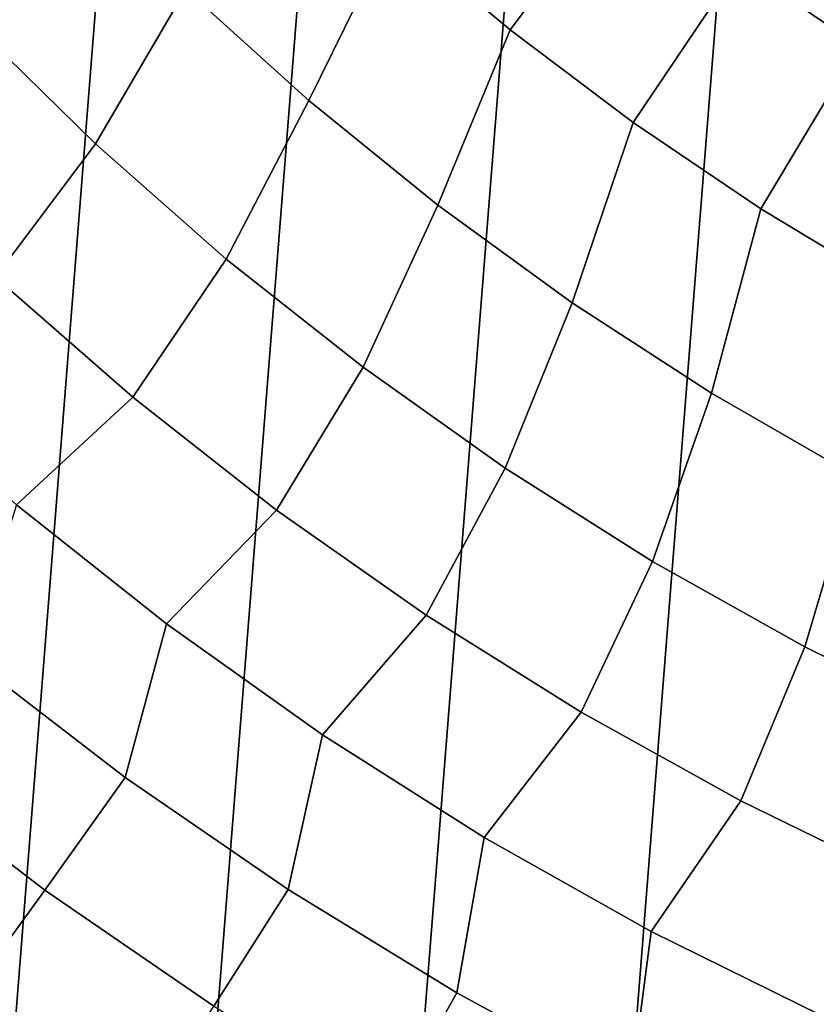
# Model space of a CAD drawing. Header units: metres. Extents: x -167 to 28, y -50 to 27.
# Tile 110 of 256: x -14.53 to -9.56, y -20.5 to -14.35. Entities that reach past the tile are written whole.
import ezdxf

# ---------------------------------------------------------------- set-up
doc = ezdxf.new("R2010")
doc.units = ezdxf.units.M
doc.layers.add('solid_12_065_011_XXX', color=7, linetype='CONTINUOUS')

msp = doc.modelspace()

# ---------------------------------------------------------------- linework, layer by layer
at = {"layer": 'solid_12_065_011_XXX'}
for points in [[(-9.666076, -24.778851, 0.2), (-5.647253, 25.991018, 0.2), (-4.255505, 26.254814, 0.2), (-8.333064, -25.258354, 0.2)], [(-10.971596, -24.229086, 0.2), (-7.02309, 25.653473, 0.2), (-5.647253, 25.991018, 0.2), (-9.666076, -24.778851, 0.2)], [(-12.24579, -23.610701, 0.2), (-8.378925, 25.243179, 0.2), (-7.02309, 25.653473, 0.2), (-10.971596, -24.229086, 0.2)], [(-13.485169, -22.925415, 0.2), (-9.71078, 24.761368, 0.2), (-8.378925, 25.243179, 0.2), (-12.24579, -23.610701, 0.2)], [(-14.686287, -22.175152, 0.2), (-11.015003, 24.209381, 0.2), (-9.71078, 24.761368, 0.2), (-13.485169, -22.925415, 0.2)], [(-15.845693, -21.362082, 0.2), (-12.287968, 23.588774, 0.2), (-11.015003, 24.209381, 0.2), (-14.686287, -22.175152, 0.2)], [(-16.960054, -20.48856, 0.2), (-13.526011, 22.901344, 0.2), (-12.287968, 23.588774, 0.2), (-15.845693, -21.362082, 0.2)], [(-18.026325, -19.556995, 0.2), (-14.725575, 22.149086, 0.2), (-13.526011, 22.901344, 0.2), (-16.960054, -20.48856, 0.2)], [(-14.919982, -12.654807, 137.229401), (-15.574864, -13.563935, 136.214035), (-14.838472, -14.365808, 136.214035), (-14.228595, -13.427475, 137.229401)], [(-11.472219, -14.417522, 138.188522), (-10.7607, -13.467928, 139.088928), (-11.448846, -12.888045, 139.088928), (-12.208305, -13.799784, 138.188522)], [(-12.911184, -13.144507, 138.188522), (-13.497244, -14.16243, 137.229401), (-12.727983, -14.857606, 137.229401), (-12.208305, -13.799784, 138.188522)], [(-10.043233, -14.011111, 139.088928), (-9.298397, -14.516114, 139.088928), (-8.488868, -13.572877, 139.928345), (-9.186541, -13.110734, 139.928345)], [(-14.228595, -13.427475, 137.229401), (-14.838472, -14.365808, 136.214035), (-14.060849, -15.127765, 136.214035), (-13.497244, -14.16243, 137.229401)], [(-10.704926, -14.996043, 138.188522), (-10.043233, -14.011111, 139.088928), (-10.7607, -13.467928, 139.088928), (-11.472219, -14.417522, 138.188522)], [(-12.208305, -13.799784, 138.188522), (-12.727983, -14.857606, 137.229401), (-11.922974, -15.511051, 137.229401), (-11.472219, -14.417522, 138.188522)], [(-9.908514, -15.533773, 138.188522), (-9.298397, -14.516114, 139.088928), (-10.043233, -14.011111, 139.088928), (-10.704926, -14.996043, 138.188522)], [(-13.497244, -14.16243, 137.229401), (-14.060849, -15.127765, 136.214035), (-13.244155, -15.847684, 136.214035), (-12.727983, -14.857606, 137.229401)], [(-14.838472, -14.365808, 136.214035), (-15.506299, -15.16593, 135.144974), (-14.687389, -15.960304, 135.144974), (-14.060849, -15.127765, 136.214035)], [(-11.472219, -14.417522, 138.188522), (-11.922974, -15.511051, 137.229401), (-11.084476, -16.12093, 137.229401), (-10.704926, -14.996043, 138.188522)], [(-9.08515, -16.029249, 138.188522), (-8.528223, -14.981562, 139.088928), (-9.298397, -14.516114, 139.088928), (-9.908514, -15.533773, 138.188522)], [(-12.727983, -14.857606, 137.229401), (-13.244155, -15.847684, 136.214035), (-12.390658, -16.523569, 136.214035), (-11.922974, -15.511051, 137.229401)], [(-10.704926, -14.996043, 138.188522), (-11.084476, -16.12093, 137.229401), (-10.214846, -16.685532, 137.229401), (-9.908514, -15.533773, 138.188522)], [(-14.060849, -15.127765, 136.214035), (-14.687389, -15.960304, 135.144974), (-13.827843, -16.71052, 135.144974), (-13.244155, -15.847684, 136.214035)], [(-11.922974, -15.511051, 137.229401), (-12.390658, -16.523569, 136.214035), (-11.502733, -17.153538, 136.214035), (-11.084476, -16.12093, 137.229401)], [(-9.908514, -15.533773, 138.188522), (-10.214846, -16.685532, 137.229401), (-9.316524, -17.203266, 137.229401), (-9.08515, -16.029249, 138.188522)], [(-13.244155, -15.847684, 136.214035), (-13.827843, -16.71052, 135.144974), (-12.930037, -17.414501, 135.144974), (-12.390658, -16.523569, 136.214035)], [(-13.827843, -16.71052, 135.144974), (-14.687389, -15.960304, 135.144974), (-15.450286, -16.591372, 134.024979), (-14.554166, -17.382784, 134.024979)], [(-11.084476, -16.12093, 137.229401), (-11.502733, -17.153538, 136.214035), (-10.582845, -17.735844, 136.214035), (-10.214846, -16.685532, 137.229401)], [(-12.390658, -16.523569, 136.214035), (-12.930037, -17.414501, 135.144974), (-11.996457, -18.070301, 135.144974), (-11.502733, -17.153538, 136.214035)], [(-12.930037, -17.414501, 135.144974), (-13.827843, -16.71052, 135.144974), (-14.554166, -17.382784, 134.024979), (-13.617571, -18.125856, 134.024979)], [(-10.214846, -16.685532, 137.229401), (-10.582845, -17.735844, 136.214035), (-9.63355, -18.268866, 136.214035), (-9.316524, -17.203266, 137.229401)], [(-11.502733, -17.153538, 136.214035), (-11.996457, -18.070301, 135.144974), (-11.029685, -18.676102, 135.144974), (-10.582845, -17.735844, 136.214035)], [(-9.316524, -17.203266, 137.229401), (-9.63355, -18.268866, 136.214035), (-8.657485, -18.751125, 136.214035), (-8.392035, -17.672684, 137.229401)], [(-14.554166, -17.382784, 134.024979), (-14.855092, -18.331451, 132.856903), (-13.875185, -19.083897, 132.856903), (-13.617571, -18.125856, 134.024979)], [(-11.996457, -18.070301, 135.144974), (-12.930037, -17.414501, 135.144974), (-13.617571, -18.125856, 134.024979), (-12.643106, -18.818523, 134.024979)], [(-10.582845, -17.735844, 136.214035), (-11.029685, -18.676102, 135.144974), (-10.032396, -19.23023, 135.144974), (-9.63355, -18.268866, 136.214035)], [(-11.029685, -18.676102, 135.144974), (-11.996457, -18.070301, 135.144974), (-12.643106, -18.818523, 134.024979), (-11.633481, -19.458855, 134.024979)], [(-13.617571, -18.125856, 134.024979), (-13.875185, -19.083897, 132.856903), (-12.857235, -19.784018, 132.856903), (-12.643106, -18.818523, 134.024979)], [(-9.63355, -18.268866, 136.214035), (-10.032396, -19.23023, 135.144974), (-9.007349, -19.731153, 135.144974), (-8.657485, -18.751125, 136.214035)], [(-14.376226, -19.787178, 131.643692), (-13.875185, -19.083897, 132.856903), (-14.855092, -18.331451, 132.856903), (-15.392105, -19.007666, 131.643692)], [(-10.032396, -19.23023, 135.144974), (-11.029685, -18.676102, 135.144974), (-11.633481, -19.458855, 134.024979), (-10.591504, -20.045073, 134.024979)], [(-12.643106, -18.818523, 134.024979), (-12.857235, -19.784018, 132.856903), (-11.804033, -20.429895, 132.856903), (-11.633481, -19.458855, 134.024979)], [(-15.896284, -19.630276, 130.388458), (-14.84713, -20.43532, 130.388458), (-14.376226, -19.787178, 131.643692), (-15.392105, -19.007666, 131.643692)], [(-13.320943, -20.512453, 131.643692), (-12.857235, -19.784018, 132.856903), (-13.875185, -19.083897, 132.856903), (-14.376226, -19.787178, 131.643692)], [(-9.007349, -19.731153, 135.144974), (-10.032396, -19.23023, 135.144974), (-10.591504, -20.045073, 134.024979), (-9.520073, -20.575546, 134.024979)], [(-11.633481, -19.458855, 134.024979), (-11.804033, -20.429895, 132.856903), (-10.718468, -21.01976, 132.856903), (-10.591504, -20.045073, 134.024979)], [(-14.84713, -20.43532, 130.388458), (-13.75728, -21.184353, 130.388458), (-13.320943, -20.512453, 131.643692), (-14.376226, -19.787178, 131.643692)], [(-12.229148, -21.181507, 131.643692), (-11.804033, -20.429895, 132.856903), (-12.857235, -19.784018, 132.856903), (-13.320943, -20.512453, 131.643692)], [(-10.591504, -20.045073, 134.024979), (-10.718468, -21.01976, 132.856903), (-9.603515, -21.551992, 132.856903), (-9.520073, -20.575546, 134.024979)], [(-13.75728, -21.184353, 130.388458), (-14.84713, -20.43532, 130.388458), (-15.280202, -21.031393, 129.094391), (-14.158563, -21.802275, 129.094391)], [(-11.103834, -21.792501, 131.643692), (-10.718468, -21.01976, 132.856903), (-11.804033, -20.429895, 132.856903), (-12.229148, -21.181507, 131.643692)]]:
    msp.add_3dface(points, dxfattribs=at)

doc.saveas('drawing.dxf')
